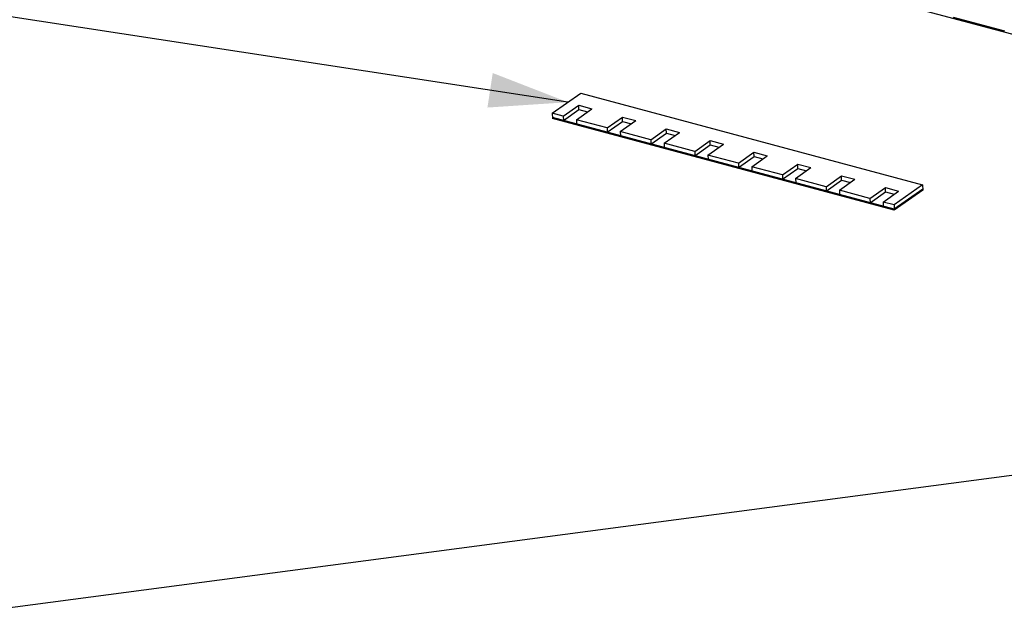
# Model space of a CAD drawing. Header units: millimetres. Extents: x 6 to 414, y 7 to 290.
# Tile 54 of 256: x 106 to 129, y 131 to 145. Entities that reach past the tile are written whole.
import ezdxf

# ---------------------------------------------------------------- set-up
doc = ezdxf.new("R2010")
doc.units = ezdxf.units.MM
doc.header["$LTSCALE"] = 23.1
doc.layers.get('0').update_dxf_attribs({"linetype": 'CONTINUOUS'})
doc.styles.get("Standard").update_dxf_attribs({"font": 'txt', "width": 0.6})
doc.dimstyles.get("Standard").update_dxf_attribs({"dimtxt": 2.5, "dimasz": 1.8, "dimexe": 0.05, "dimexo": 0.0625, "dimtad": 1, "dimzin": 0, "dimdsep": 46, "dimtxsty": 'Standard', "dimblk": '_FILLED', "dimblk1": '_FILLED', "dimblk2": '_FILLED', "dimcen": 0.09, "dimadec": 0, "dimazin": 0, "dimtol": 1, "dimtp": 0.01, "dimtm": 0.01, "dimtfac": 1, "dimtofl": 0, "dimtmove": 0, "dimatfit": 3, "dimldrblk": '_FILLED', "dimfxl": 0, "dimtolj": 1, "dimtzin": 0, "dimarcsym": 0})

# ---------------------------------------------------------------- blocks, each defined once
blk = doc.blocks.new('_FILLED')
at = {"color": 0, "linetype": 'ByBlock'}
blk.add_solid([(0, 0), (-1, 0.222), (-1, -0.222)], dxfattribs=at)

msp = doc.modelspace()

# ---------------------------------------------------------------- linework, layer by layer
at = {"color": 7, "linetype": 'Continuous'}
for p, q in [((131.242, 143.6), (126.716, 144.814)), ((128.968, 144.239), (127.792, 144.555)), ((118.615, 142.359), (119.265, 142.82)), ((119.265, 142.82), (127.087, 140.721)), ((118.867, 142.291), (119.219, 142.541)), ((118.869, 142.193), (119.221, 142.443)), ((119.169, 142.21), (119.521, 142.46)), ((119.221, 142.443), (119.219, 142.541)), ((119.219, 142.541), (119.521, 142.46)), ((119.221, 142.443), (119.421, 142.389)), ((118.615, 142.359), (118.617, 142.238)), ((118.867, 142.291), (118.615, 142.359)), ((126.439, 140.162), (118.617, 142.261)), ((126.44, 140.139), (118.617, 142.238)), ((118.867, 142.291), (118.869, 142.193)), ((119.169, 142.21), (119.171, 142.112)), ((119.869, 142.023), (119.169, 142.21)), ((119.869, 142.023), (120.221, 142.272)), ((119.871, 141.924), (120.224, 142.174)), ((120.171, 141.941), (120.524, 142.191)), ((120.224, 142.174), (120.221, 142.272)), ((120.221, 142.272), (120.524, 142.191)), ((120.224, 142.174), (120.424, 142.12)), ((119.869, 142.023), (119.871, 141.924)), ((120.171, 141.941), (120.174, 141.843)), ((120.871, 141.754), (120.171, 141.941)), ((120.871, 141.754), (121.223, 142.003)), ((121.174, 141.672), (121.526, 141.922)), ((121.226, 141.905), (121.223, 142.003)), ((121.223, 142.003), (121.526, 141.922)), ((120.871, 141.754), (120.873, 141.655)), ((120.873, 141.655), (121.226, 141.905)), ((121.226, 141.905), (121.426, 141.851)), ((121.873, 141.485), (122.226, 141.735)), ((122.226, 141.735), (122.528, 141.653)), ((122.228, 141.636), (122.226, 141.735)), ((121.174, 141.672), (121.176, 141.574)), ((121.873, 141.485), (121.174, 141.672)), ((121.873, 141.485), (121.876, 141.386)), ((121.876, 141.386), (122.228, 141.636)), ((122.176, 141.403), (122.528, 141.653)), ((122.228, 141.636), (122.428, 141.582)), ((122.876, 141.216), (123.228, 141.466)), ((123.228, 141.466), (123.53, 141.384)), ((123.23, 141.367), (123.228, 141.466)), ((122.876, 141.216), (122.176, 141.403)), ((122.176, 141.403), (122.178, 141.305)), ((122.878, 141.117), (123.23, 141.367)), ((123.178, 141.135), (123.53, 141.384)), ((123.23, 141.367), (123.43, 141.313)), ((122.876, 141.216), (122.878, 141.117)), ((123.878, 140.947), (123.178, 141.135)), ((123.178, 141.135), (123.18, 141.036)), ((123.878, 140.947), (124.23, 141.197)), ((123.88, 140.848), (124.232, 141.098)), ((124.18, 140.866), (124.533, 141.115)), ((124.23, 141.197), (124.533, 141.115)), ((124.232, 141.098), (124.23, 141.197)), ((124.232, 141.098), (124.432, 141.045)), ((123.878, 140.947), (123.88, 140.848)), ((124.88, 140.678), (124.18, 140.866)), ((124.18, 140.866), (124.183, 140.767)), ((124.88, 140.678), (125.232, 140.928)), ((124.882, 140.579), (125.235, 140.829)), ((125.182, 140.597), (125.535, 140.847)), ((125.232, 140.928), (125.535, 140.847)), ((125.235, 140.829), (125.232, 140.928)), ((125.235, 140.829), (125.435, 140.776)), ((124.88, 140.678), (124.882, 140.579)), ((125.882, 140.409), (125.182, 140.597)), ((125.182, 140.597), (125.185, 140.498)), ((125.882, 140.409), (126.235, 140.659)), ((126.185, 140.328), (126.537, 140.578)), ((126.235, 140.659), (126.537, 140.578)), ((126.237, 140.56), (126.235, 140.659)), ((127.087, 140.721), (126.437, 140.26)), ((127.09, 140.623), (126.439, 140.162)), ((127.09, 140.601), (126.44, 140.139)), ((127.087, 140.721), (127.09, 140.601)), ((125.882, 140.409), (125.885, 140.31)), ((125.885, 140.31), (126.237, 140.56)), ((126.237, 140.56), (126.437, 140.507)), ((126.437, 140.26), (126.185, 140.328)), ((126.185, 140.328), (126.187, 140.229)), ((126.437, 140.26), (126.44, 140.139))]:
    msp.add_line(p, q, dxfattribs=at)

# ---------------------------------------------------------------- leaders
at = {"color": 2, "linetype": 'Continuous'}
for points in [[(118.971, 142.612), (67.252, 150.55)], [(140.692, 135.596), (67.472, 125.918)]]:
    msp.add_leader(points, dimstyle='Standard', override={"dimtad": 0}, dxfattribs=at)

doc.saveas('drawing.dxf')
